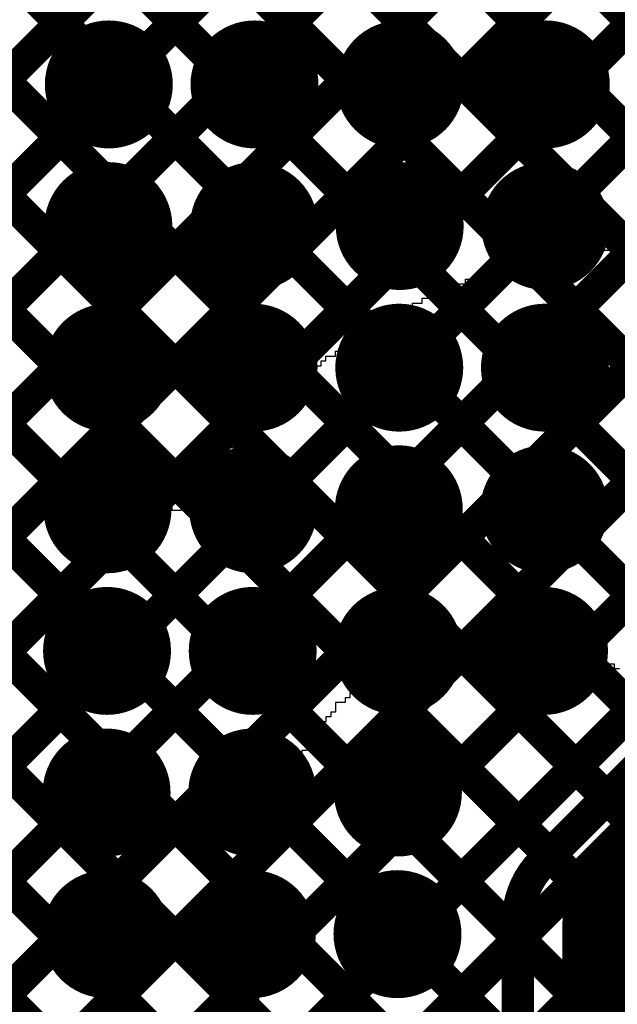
# Model space of a CAD drawing. Header units: millimetres. Extents: x 3.06 to 5.82, y 1.29 to 3.84.
# Tile 132 of 244: x 4.87 to 5.02, y 2.06 to 2.31. Entities that reach past the tile are written whole.
import ezdxf

# ---------------------------------------------------------------- set-up
doc = ezdxf.new("R2010")
doc.units = ezdxf.units.MM
doc.header["$MEASUREMENT"] = 0
for name, color, linetype in [('BottomLayer', 5, 'Continuous'), ('BottomSolder', 6, 'Continuous'), ('MultiLayer', 9, 'Continuous'), ('TopLayer', 1, 'Continuous'), ('TopOverlay', 2, 'Continuous'), ('TopSolder', 216, 'Continuous'), ('ViaHoleLayer', 16, 'Continuous')]:
    doc.layers.add(name, color=color, linetype=linetype)

msp = doc.modelspace()

# ---------------------------------------------------------------- linework, layer by layer
at = {"layer": 'BottomLayer', "const_width": 0.008}
for points in [[(4.789, 2.18685), (5.35367, 2.75152)], [(4.789, 2.21513), (5.32539, 2.75152)], [(4.789, 2.15856), (5.355, 2.72456)], [(4.789, 2.13028), (5.35968, 2.70096)], [(4.789, 2.10199), (5.37281, 2.68581)], [(4.789, 2.07371), (5.2974, 2.58211)], [(4.79368, 2.0501), (5.299, 2.55542)], [(4.789, 2.53663), (5.32363, 2.002)], [(4.80587, 2.03401), (5.299, 2.52714)], [(4.789, 2.50834), (5.23034, 2.067)], [(4.82414, 2.024), (5.30213, 2.50199)], [(4.85043, 2.022), (5.31337, 2.48494)], [(4.789, 2.48006), (5.20562, 2.06344)], [(4.87805, 2.02134), (5.33087, 2.47416)], [(4.87328, 1.96), (5.38483, 2.47155)], [(4.89178, 2.00678), (5.35655, 2.47155)], [(4.90157, 1.96), (5.41311, 2.47155)], [(4.789, 2.45177), (5.18873, 2.05204)], [(4.789, 2.42349), (5.17789, 2.0346)], [(4.789, 2.3952), (5.175, 2.0092)], [(4.789, 2.36692), (5.17714, 1.97878)], [(4.789, 2.33864), (5.17531, 1.95233)], [(4.789, 2.31035), (5.19988, 1.89948)], [(4.789, 2.28207), (5.18109, 1.88999)], [(4.789, 2.25379), (5.17088, 1.87191)], [(4.789, 2.2255), (5.307, 1.7075)], [(4.789, 2.19722), (5.307, 1.67922)], [(4.789, 2.16893), (5.307, 1.65093)], [(4.789, 2.14065), (5.307, 1.62265)]]:
    msp.add_lwpolyline(points, dxfattribs=at)
at = {"layer": 'BottomLayer', "const_width": 0.01181}
for points in [[(4.88498, 2.29, 1), (4.89679, 2.29, 1)], [(4.92098, 2.29, 1), (4.93279, 2.29, 1)], [(4.95698, 2.29, 1), (4.96879, 2.29, 1)], [(4.99298, 2.29, 1), (5.00479, 2.29, 1)], [(4.88487, 2.255, 1), (4.89668, 2.255, 1)], [(4.92087, 2.255, 1), (4.93268, 2.255, 1)], [(4.95687, 2.255, 1), (4.96868, 2.255, 1)], [(4.99287, 2.255, 1), (5.00468, 2.255, 1)], [(4.88476, 2.22, 1), (4.89657, 2.22, 1)], [(4.92076, 2.22, 1), (4.93257, 2.22, 1)], [(4.95676, 2.22, 1), (4.96857, 2.22, 1)], [(4.99276, 2.22, 1), (5.00457, 2.22, 1)], [(4.88465, 2.185, 1), (4.89646, 2.185, 1)], [(4.92065, 2.185, 1), (4.93246, 2.185, 1)], [(4.95665, 2.185, 1), (4.96846, 2.185, 1)], [(4.99265, 2.185, 1), (5.00446, 2.185, 1)], [(4.88454, 2.15, 1), (4.89635, 2.15, 1)], [(4.92054, 2.15, 1), (4.93235, 2.15, 1)], [(4.95654, 2.15, 1), (4.96835, 2.15, 1)], [(4.99254, 2.15, 1), (5.00435, 2.15, 1)], [(4.88443, 2.115, 1), (4.89624, 2.115, 1)], [(4.92043, 2.115, 1), (4.93224, 2.115, 1)], [(4.95643, 2.115, 1), (4.96824, 2.115, 1)], [(4.88431, 2.08, 1), (4.89613, 2.08, 1)], [(4.92031, 2.08, 1), (4.93213, 2.08, 1)], [(4.95631, 2.08, 1), (4.96813, 2.08, 1)]]:
    msp.add_lwpolyline(points, format="xyb", close=True, dxfattribs=at)
at = {"layer": 'BottomSolder', "const_width": 0.01581}
for points in [[(4.88298, 2.29, 1), (4.89879, 2.29, 1)], [(4.91898, 2.29, 1), (4.93479, 2.29, 1)], [(4.95498, 2.29, 1), (4.97079, 2.29, 1)], [(4.99098, 2.29, 1), (5.00679, 2.29, 1)], [(4.88287, 2.255, 1), (4.89868, 2.255, 1)], [(4.91887, 2.255, 1), (4.93468, 2.255, 1)], [(4.95487, 2.255, 1), (4.97068, 2.255, 1)], [(4.99087, 2.255, 1), (5.00668, 2.255, 1)], [(4.88276, 2.22, 1), (4.89857, 2.22, 1)], [(4.91876, 2.22, 1), (4.93457, 2.22, 1)], [(4.95476, 2.22, 1), (4.97057, 2.22, 1)], [(4.99076, 2.22, 1), (5.00657, 2.22, 1)], [(4.88265, 2.185, 1), (4.89846, 2.185, 1)], [(4.91865, 2.185, 1), (4.93446, 2.185, 1)], [(4.95465, 2.185, 1), (4.97046, 2.185, 1)], [(4.99065, 2.185, 1), (5.00646, 2.185, 1)], [(4.88254, 2.15, 1), (4.89835, 2.15, 1)], [(4.91854, 2.15, 1), (4.93435, 2.15, 1)], [(4.95454, 2.15, 1), (4.97035, 2.15, 1)], [(4.99054, 2.15, 1), (5.00635, 2.15, 1)], [(4.88243, 2.115, 1), (4.89824, 2.115, 1)], [(4.91843, 2.115, 1), (4.93424, 2.115, 1)], [(4.95443, 2.115, 1), (4.97024, 2.115, 1)], [(4.88231, 2.08, 1), (4.89813, 2.08, 1)], [(4.91831, 2.08, 1), (4.93413, 2.08, 1)], [(4.95431, 2.08, 1), (4.97013, 2.08, 1)]]:
    msp.add_lwpolyline(points, format="xyb", close=True, dxfattribs=at)
at = {"layer": 'MultiLayer', "const_width": 0.01181}
for points in [[(4.88498, 2.29, 1), (4.89679, 2.29, 1)], [(4.92098, 2.29, 1), (4.93279, 2.29, 1)], [(4.95698, 2.29, 1), (4.96879, 2.29, 1)], [(4.99298, 2.29, 1), (5.00479, 2.29, 1)], [(4.88487, 2.255, 1), (4.89668, 2.255, 1)], [(4.92087, 2.255, 1), (4.93268, 2.255, 1)], [(4.95687, 2.255, 1), (4.96868, 2.255, 1)], [(4.99287, 2.255, 1), (5.00468, 2.255, 1)], [(4.88476, 2.22, 1), (4.89657, 2.22, 1)], [(4.92076, 2.22, 1), (4.93257, 2.22, 1)], [(4.95676, 2.22, 1), (4.96857, 2.22, 1)], [(4.99276, 2.22, 1), (5.00457, 2.22, 1)], [(4.88465, 2.185, 1), (4.89646, 2.185, 1)], [(4.92065, 2.185, 1), (4.93246, 2.185, 1)], [(4.95665, 2.185, 1), (4.96846, 2.185, 1)], [(4.99265, 2.185, 1), (5.00446, 2.185, 1)], [(4.88454, 2.15, 1), (4.89635, 2.15, 1)], [(4.92054, 2.15, 1), (4.93235, 2.15, 1)], [(4.95654, 2.15, 1), (4.96835, 2.15, 1)], [(4.99254, 2.15, 1), (5.00435, 2.15, 1)], [(4.88443, 2.115, 1), (4.89624, 2.115, 1)], [(4.92043, 2.115, 1), (4.93224, 2.115, 1)], [(4.95643, 2.115, 1), (4.96824, 2.115, 1)], [(4.88431, 2.08, 1), (4.89613, 2.08, 1)], [(4.92031, 2.08, 1), (4.93213, 2.08, 1)], [(4.95631, 2.08, 1), (4.96813, 2.08, 1)]]:
    msp.add_lwpolyline(points, format="xyb", close=True, dxfattribs=at)
at = {"layer": 'TopLayer'}
for points, const_width in [([(4.59587, 2.022), (5.01387, 2.44)], 0.008), ([(4.62415, 2.022), (5.04215, 2.44)], 0.008), ([(4.64578, 2.01534), (5.07044, 2.44)], 0.008), ([(4.65992, 2.0012), (5.09872, 2.44)], 0.008), ([(4.67006, 1.84163), (5.26843, 2.44)], 0.008), ([(4.67082, 1.98381), (5.12701, 2.44)], 0.008), ([(4.671, 1.95571), (5.15529, 2.44)], 0.008), ([(4.671, 1.92742), (5.18358, 2.44)], 0.008), ([(4.671, 1.89914), (5.21186, 2.44)], 0.008), ([(4.671, 1.87086), (5.24014, 2.44)], 0.008), ([(4.68764, 2.44), (5.01397, 2.11367)], 0.008), ([(4.71592, 2.44), (5.02814, 2.12778)], 0.008), ([(4.7442, 2.44), (5.0512, 2.133)], 0.008), ([(4.77249, 2.44), (5.07949, 2.133)], 0.008), ([(4.80077, 2.44), (5.10777, 2.133)], 0.008), ([(4.82906, 2.44), (5.13606, 2.133)], 0.008), ([(4.85734, 2.44), (5.16434, 2.133)], 0.008), ([(4.87805, 2.02134), (5.29671, 2.44)], 0.008), ([(4.88563, 2.44), (5.19263, 2.133)], 0.008), ([(4.89178, 2.00678), (5.325, 2.44)], 0.008), ([(4.67547, 2.42388), (4.99983, 2.09953)], 0.008), ([(4.678, 2.39307), (4.992, 2.07907)], 0.008), ([(4.58188, 2.34777), (4.97065, 1.959)], 0.008), ([(4.69694, 2.34585), (4.992, 2.05079)], 0.008), ([(4.69547, 2.31903), (4.992, 2.0225)], 0.008), ([(4.68133, 2.30489), (4.992, 1.99422)], 0.008), ([(4.65793, 2.3), (4.98662, 1.97132)], 0.008), ([(4.99819, 2.09788), (5.02712, 2.12681)], 0.008), ([(5.013, 2.083), (5.042, 2.112)], 0.02), ([(5.013, 1.968), (5.013, 2.083)], 0.02), ([(4.992, 1.9767), (4.992, 2.083)], 0.008), ([(4.892, 1.97872), (4.992, 2.07872)], 0.008)]:
    msp.add_lwpolyline(points, dxfattribs=dict(at, const_width=const_width))
for points, const_width in [([(4.88498, 2.29, 1), (4.89679, 2.29, 1)], 0.01181), ([(4.92098, 2.29, 1), (4.93279, 2.29, 1)], 0.01181), ([(4.95698, 2.29, 1), (4.96879, 2.29, 1)], 0.01181), ([(4.99298, 2.29, 1), (5.00479, 2.29, 1)], 0.01181), ([(4.88487, 2.255, 1), (4.89668, 2.255, 1)], 0.01181), ([(4.92087, 2.255, 1), (4.93268, 2.255, 1)], 0.01181), ([(4.95687, 2.255, 1), (4.96868, 2.255, 1)], 0.01181), ([(4.99287, 2.255, 1), (5.00468, 2.255, 1)], 0.01181), ([(4.88476, 2.22, 1), (4.89657, 2.22, 1)], 0.01181), ([(4.92076, 2.22, 1), (4.93257, 2.22, 1)], 0.01181), ([(4.95676, 2.22, 1), (4.96857, 2.22, 1)], 0.01181), ([(4.99276, 2.22, 1), (5.00457, 2.22, 1)], 0.01181), ([(4.88465, 2.185, 1), (4.89646, 2.185, 1)], 0.01181), ([(4.92065, 2.185, 1), (4.93246, 2.185, 1)], 0.01181), ([(4.95665, 2.185, 1), (4.96846, 2.185, 1)], 0.01181), ([(4.99265, 2.185, 1), (5.00446, 2.185, 1)], 0.01181), ([(4.88454, 2.15, 1), (4.89635, 2.15, 1)], 0.01181), ([(4.92054, 2.15, 1), (4.93235, 2.15, 1)], 0.01181), ([(4.95654, 2.15, 1), (4.96835, 2.15, 1)], 0.01181), ([(4.99254, 2.15, 1), (5.00435, 2.15, 1)], 0.01181), ([(4.88443, 2.115, 1), (4.89624, 2.115, 1)], 0.01181), ([(4.92043, 2.115, 1), (4.93224, 2.115, 1)], 0.01181), ([(4.95643, 2.115, 1), (4.96824, 2.115, 1)], 0.01181), ([(5.01197, 2.11367, 1), (5.01597, 2.11367, 1)], 0.004), ([(4.99783, 2.09953, 1), (5.00183, 2.09953, 1)], 0.004), ([(4.99615, 2.09785, 1), (5.00015, 2.09785, 1)], 0.004), ([(4.99619, 2.09788, 1), (5.00019, 2.09788, 1)], 0.004), ([(4.99619, 2.09788, 1), (5.00019, 2.09788, 1)], 0.004), ([(5.008, 2.083, 1), (5.018, 2.083, 1)], 0.01), ([(5.008, 2.083, 1), (5.018, 2.083, 1)], 0.01), ([(4.88431, 2.08, 1), (4.89613, 2.08, 1)], 0.01181), ([(4.92031, 2.08, 1), (4.93213, 2.08, 1)], 0.01181), ([(4.95631, 2.08, 1), (4.96813, 2.08, 1)], 0.01181), ([(4.99, 2.083, 1), (4.994, 2.083, 1)], 0.004), ([(4.99, 2.083, 1), (4.994, 2.083, 1)], 0.004), ([(4.99, 2.083, 1), (4.994, 2.083, 1)], 0.004), ([(4.99, 2.07907, 1), (4.994, 2.07907, 1)], 0.004), ([(4.99, 2.07872, 1), (4.994, 2.07872, 1)], 0.004)]:
    msp.add_lwpolyline(points, format="xyb", close=True, dxfattribs=dict(at, const_width=const_width))
at = {"layer": 'TopLayer', "const_width": 0.008}
for points in [[(4.992, 2.083, -0.199534), (4.99819, 2.09788)], [(4.992, 2.083, -0.198912), (4.99815, 2.09785)]]:
    msp.add_lwpolyline(points, format="xyb", dxfattribs=at)
at = {"layer": 'TopOverlay'}
for p, q in [((5.00639, 2.24784), (5.00639, 2.24903)), ((5.00639, 2.24903), (5.00877, 2.24903)), ((5.00877, 2.24903), (5.00877, 2.24784)), ((5.00996, 2.24784), (5.00996, 2.24903)), ((5.00996, 2.24903), (5.01709, 2.24903)), ((4.99569, 2.24546), (4.99569, 2.24665)), ((4.99569, 2.24665), (5.00044, 2.24665)), ((5.00044, 2.24665), (5.00044, 2.24784)), ((5.00044, 2.24784), (5.00639, 2.24784)), ((5.00877, 2.24784), (5.00996, 2.24784)), ((4.98617, 2.24308), (4.98617, 2.24427)), ((4.98617, 2.24427), (4.98974, 2.24427)), ((4.98974, 2.24427), (4.98974, 2.24546)), ((4.98974, 2.24546), (4.99569, 2.24546)), ((4.97904, 2.24071), (4.97904, 2.24189)), ((4.97904, 2.24189), (4.9826, 2.24189)), ((4.9826, 2.24189), (4.9826, 2.24308)), ((4.9826, 2.24308), (4.98617, 2.24308)), ((4.97309, 2.23833), (4.97309, 2.23952)), ((4.97309, 2.23952), (4.97666, 2.23952)), ((4.97666, 2.23952), (4.97666, 2.24071)), ((4.97666, 2.24071), (4.97904, 2.24071)), ((4.96833, 2.23595), (4.96833, 2.23714)), ((4.96833, 2.23714), (4.97071, 2.23714)), ((4.97071, 2.23714), (4.97071, 2.23833)), ((4.97071, 2.23833), (4.97309, 2.23833)), ((4.96358, 2.23357), (4.96358, 2.23476)), ((4.96358, 2.23476), (4.96595, 2.23476)), ((4.96595, 2.23476), (4.96595, 2.23595)), ((4.96595, 2.23595), (4.96833, 2.23595)), ((4.95882, 2.23119), (4.95882, 2.23238)), ((4.95882, 2.23238), (4.9612, 2.23238)), ((4.9612, 2.23238), (4.9612, 2.23357)), ((4.9612, 2.23357), (4.96358, 2.23357)), ((4.95525, 2.22881), (4.95525, 2.23)), ((4.95525, 2.23), (4.95763, 2.23)), ((4.95763, 2.23), (4.95763, 2.23119)), ((4.95763, 2.23119), (4.95882, 2.23119)), ((4.86962, 2.22643), (4.86962, 2.22762)), ((4.86962, 2.22762), (4.87319, 2.22762)), ((4.87319, 2.22762), (4.87319, 2.22643)), ((4.95168, 2.22643), (4.95168, 2.22762)), ((4.95168, 2.22762), (4.95287, 2.22762)), ((4.95287, 2.22762), (4.95287, 2.22881)), ((4.95287, 2.22881), (4.95525, 2.22881)), ((4.86843, 2.22643), (4.86962, 2.22643)), ((4.87319, 2.22643), (4.87438, 2.22643)), ((4.87438, 2.22643), (4.87438, 2.22525)), ((4.87438, 2.22525), (4.87557, 2.22525)), ((4.87557, 2.22525), (4.87557, 2.22406)), ((4.94811, 2.22406), (4.94811, 2.22525)), ((4.94811, 2.22525), (4.9493, 2.22525)), ((4.9493, 2.22525), (4.9493, 2.22643)), ((4.9493, 2.22643), (4.95168, 2.22643)), ((4.87557, 2.22406), (4.87795, 2.22406)), ((4.87795, 2.22406), (4.87795, 2.22287)), ((4.87795, 2.22287), (4.87914, 2.22287)), ((4.87914, 2.22287), (4.87914, 2.22168)), ((4.94455, 2.22168), (4.94455, 2.22287)), ((4.94455, 2.22287), (4.94693, 2.22287)), ((4.94693, 2.22287), (4.94693, 2.22406)), ((4.94693, 2.22406), (4.94811, 2.22406)), ((4.87914, 2.22168), (4.88033, 2.22168)), ((4.88033, 2.22168), (4.88033, 2.22049)), ((4.88033, 2.22049), (4.88152, 2.22049)), ((4.88152, 2.22049), (4.88152, 2.2193)), ((4.88152, 2.2193), (4.88271, 2.2193)), ((4.88271, 2.2193), (4.88271, 2.21811)), ((4.93979, 2.21811), (4.93979, 2.2193)), ((4.93979, 2.2193), (4.94217, 2.2193)), ((4.94217, 2.2193), (4.94217, 2.22049)), ((4.94217, 2.22049), (4.94336, 2.22049)), ((4.94336, 2.22049), (4.94336, 2.22168)), ((4.94336, 2.22168), (4.94455, 2.22168)), ((4.88271, 2.21811), (4.88389, 2.21811)), ((4.88389, 2.21811), (4.88389, 2.21692)), ((4.88389, 2.21692), (4.88508, 2.21692)), ((4.88508, 2.21692), (4.88508, 2.21573)), ((4.93741, 2.21573), (4.93741, 2.21692)), ((4.93741, 2.21692), (4.9386, 2.21692)), ((4.9386, 2.21692), (4.9386, 2.21811)), ((4.9386, 2.21811), (4.93979, 2.21811)), ((4.88508, 2.21573), (4.88627, 2.21573)), ((4.88627, 2.21573), (4.88627, 2.21454)), ((4.88627, 2.21454), (4.88746, 2.21454)), ((4.88746, 2.21454), (4.88746, 2.21335)), ((4.93503, 2.21335), (4.93503, 2.21454)), ((4.93503, 2.21454), (4.93622, 2.21454)), ((4.93622, 2.21454), (4.93622, 2.21573)), ((4.93622, 2.21573), (4.93741, 2.21573)), ((4.88746, 2.21335), (4.88865, 2.21335)), ((4.88865, 2.21335), (4.88865, 2.21216)), ((4.88865, 2.21216), (4.88984, 2.21216)), ((4.88984, 2.21216), (4.88984, 2.21097)), ((4.93265, 2.21097), (4.93265, 2.21216)), ((4.93265, 2.21216), (4.93384, 2.21216)), ((4.93384, 2.21216), (4.93384, 2.21335)), ((4.93384, 2.21335), (4.93503, 2.21335)), ((4.88984, 2.21097), (4.89103, 2.21097)), ((4.89103, 2.21097), (4.89103, 2.20979)), ((4.89103, 2.20979), (4.89103, 2.2086)), ((4.92909, 2.2086), (4.92909, 2.20979)), ((4.92909, 2.20979), (4.93028, 2.20979)), ((4.93028, 2.20979), (4.93028, 2.21097)), ((4.93028, 2.21097), (4.93265, 2.21097)), ((4.89103, 2.2086), (4.89222, 2.2086)), ((4.89222, 2.2086), (4.89222, 2.20741)), ((4.89222, 2.20741), (4.89341, 2.20741)), ((4.89341, 2.20741), (4.89341, 2.20622)), ((4.92671, 2.20622), (4.92671, 2.20741)), ((4.92671, 2.20741), (4.92909, 2.20741)), ((4.92909, 2.20741), (4.92909, 2.2086)), ((4.89341, 2.20622), (4.8946, 2.20622)), ((4.8946, 2.20622), (4.8946, 2.20503)), ((4.8946, 2.20503), (4.89579, 2.20503)), ((4.89579, 2.20503), (4.89579, 2.20384)), ((4.92433, 2.20384), (4.92433, 2.20503)), ((4.92433, 2.20503), (4.92671, 2.20503)), ((4.92671, 2.20503), (4.92671, 2.20622)), ((4.89579, 2.20384), (4.89579, 2.20265)), ((4.89579, 2.20265), (4.89698, 2.20265)), ((4.89698, 2.20265), (4.89698, 2.20146)), ((4.92195, 2.20146), (4.92195, 2.20265)), ((4.92195, 2.20265), (4.92314, 2.20265)), ((4.92314, 2.20265), (4.92314, 2.20384)), ((4.92314, 2.20384), (4.92433, 2.20384)), ((4.89698, 2.20146), (4.89698, 2.20027)), ((4.89698, 2.20027), (4.89817, 2.20027)), ((4.89817, 2.20027), (4.89817, 2.19908)), ((4.91957, 2.19908), (4.91957, 2.20027)), ((4.91957, 2.20027), (4.92195, 2.20027)), ((4.92195, 2.20027), (4.92195, 2.20146)), ((4.89817, 2.19908), (4.89936, 2.19908)), ((4.89936, 2.19908), (4.89936, 2.19789)), ((4.89936, 2.19789), (4.89936, 2.1967)), ((4.91838, 2.1967), (4.91838, 2.19789)), ((4.91838, 2.19789), (4.91957, 2.19789)), ((4.91957, 2.19789), (4.91957, 2.19908)), ((4.89936, 2.1967), (4.90054, 2.1967)), ((4.90054, 2.1967), (4.90054, 2.19551)), ((4.90054, 2.19551), (4.90173, 2.19551)), ((4.90173, 2.19551), (4.90173, 2.19432)), ((4.916, 2.19432), (4.916, 2.19551)), ((4.916, 2.19551), (4.91719, 2.19551)), ((4.91719, 2.19551), (4.91719, 2.1967)), ((4.91719, 2.1967), (4.91838, 2.1967)), ((4.90173, 2.19432), (4.90173, 2.19314)), ((4.90173, 2.19314), (4.90292, 2.19314)), ((4.90292, 2.19314), (4.90292, 2.19195)), ((4.91482, 2.19314), (4.91482, 2.19432)), ((4.91482, 2.19432), (4.916, 2.19432)), ((4.91482, 2.19195), (4.91482, 2.19314)), ((4.90292, 2.19195), (4.90292, 2.19076)), ((4.90292, 2.19076), (4.90411, 2.19076)), ((4.90411, 2.19076), (4.90411, 2.18957)), ((4.91244, 2.18957), (4.91244, 2.19076)), ((4.91244, 2.19076), (4.91363, 2.19076)), ((4.91363, 2.19076), (4.91363, 2.19195)), ((4.91363, 2.19195), (4.91482, 2.19195)), ((4.90411, 2.18957), (4.90411, 2.18838)), ((4.90411, 2.18838), (4.90411, 2.18719)), ((4.91125, 2.18838), (4.91125, 2.18957)), ((4.91125, 2.18957), (4.91244, 2.18957)), ((4.91125, 2.18719), (4.91125, 2.18838)), ((4.90411, 2.18719), (4.9053, 2.18719)), ((4.9053, 2.18719), (4.9053, 2.186)), ((4.9053, 2.186), (4.90649, 2.186)), ((4.90649, 2.186), (4.90649, 2.18481)), ((4.90887, 2.18481), (4.90887, 2.186)), ((4.90887, 2.186), (4.91006, 2.186)), ((4.91006, 2.186), (4.91006, 2.18719)), ((4.91006, 2.18719), (4.91125, 2.18719)), ((4.90649, 2.18481), (4.90887, 2.18481)), ((4.98379, 2.15389), (4.9826, 2.15389)), ((4.9826, 2.15389), (4.9826, 2.1527)), ((4.98379, 2.1527), (4.98379, 2.15389)), ((4.98855, 2.15389), (4.98617, 2.15389)), ((4.98617, 2.15389), (4.98617, 2.1527)), ((4.98855, 2.1527), (4.98855, 2.15389)), ((4.99212, 2.15389), (4.98974, 2.15389)), ((4.98974, 2.15389), (4.98974, 2.1527)), ((4.99212, 2.1527), (4.99212, 2.15389)), ((4.9945, 2.15389), (4.99331, 2.15389)), ((4.99331, 2.15389), (4.99331, 2.1527)), ((4.9945, 2.1527), (4.9945, 2.15389)), ((4.97547, 2.15151), (4.97071, 2.15151)), ((4.97071, 2.15151), (4.97071, 2.15032)), ((4.9826, 2.1527), (4.97547, 2.1527)), ((4.97547, 2.1527), (4.97547, 2.15151)), ((4.98617, 2.1527), (4.98379, 2.1527)), ((4.98974, 2.1527), (4.98855, 2.1527)), ((4.99331, 2.1527), (4.99212, 2.1527)), ((5.00044, 2.1527), (4.9945, 2.1527)), ((5.00044, 2.15151), (5.00044, 2.1527)), ((5.0052, 2.15151), (5.00044, 2.15151)), ((5.0052, 2.15032), (5.0052, 2.15151)), ((4.96833, 2.14913), (4.96476, 2.14913)), ((4.96476, 2.14913), (4.96476, 2.14794)), ((4.97071, 2.15032), (4.96833, 2.15032)), ((4.96833, 2.15032), (4.96833, 2.14913)), ((5.00877, 2.15032), (5.0052, 2.15032)), ((5.00877, 2.14913), (5.00877, 2.15032)), ((5.01115, 2.14913), (5.00877, 2.14913)), ((5.01115, 2.14794), (5.01115, 2.14913)), ((4.96239, 2.14675), (4.96001, 2.14675)), ((4.96001, 2.14675), (4.96001, 2.14557)), ((4.96476, 2.14794), (4.96239, 2.14794)), ((4.96239, 2.14794), (4.96239, 2.14675)), ((5.01352, 2.14794), (5.01115, 2.14794)), ((5.01352, 2.14675), (5.01352, 2.14794)), ((5.0159, 2.14675), (5.01352, 2.14675)), ((5.0159, 2.14557), (5.0159, 2.14675)), ((4.95763, 2.14438), (4.95644, 2.14438)), ((4.95644, 2.14438), (4.95644, 2.14319)), ((4.96001, 2.14557), (4.95763, 2.14557)), ((4.95763, 2.14557), (4.95763, 2.14438)), ((5.01709, 2.14557), (5.0159, 2.14557)), ((4.95525, 2.142), (4.95287, 2.142)), ((4.95287, 2.142), (4.95287, 2.14081)), ((4.95644, 2.14319), (4.95525, 2.14319)), ((4.95525, 2.14319), (4.95525, 2.142)), ((4.95287, 2.13962), (4.95049, 2.13962)), ((4.95049, 2.13962), (4.95049, 2.13843)), ((4.95287, 2.14081), (4.95287, 2.13962)), ((4.9493, 2.13724), (4.94693, 2.13724)), ((4.94693, 2.13724), (4.94693, 2.13605)), ((4.95049, 2.13843), (4.9493, 2.13843)), ((4.9493, 2.13843), (4.9493, 2.13724)), ((4.94693, 2.13486), (4.94574, 2.13486)), ((4.94574, 2.13486), (4.94574, 2.13367)), ((4.94693, 2.13605), (4.94693, 2.13486)), ((4.94455, 2.13248), (4.94336, 2.13248)), ((4.94336, 2.13248), (4.94336, 2.13129)), ((4.94574, 2.13367), (4.94455, 2.13367)), ((4.94455, 2.13367), (4.94455, 2.13248)), ((4.94336, 2.13129), (4.94217, 2.13129)), ((4.94217, 2.13129), (4.94217, 2.1301)), ((4.94217, 2.1301), (4.94217, 2.12892)), ((4.94098, 2.12773), (4.93979, 2.12773)), ((4.93979, 2.12773), (4.93979, 2.12654)), ((4.94217, 2.12892), (4.94098, 2.12892)), ((4.94098, 2.12892), (4.94098, 2.12773)), ((4.93979, 2.12535), (4.9386, 2.12535)), ((4.9386, 2.12535), (4.9386, 2.12416)), ((4.93979, 2.12654), (4.93979, 2.12535)), ((4.9386, 2.12297), (4.93741, 2.12297)), ((4.93741, 2.12297), (4.93741, 2.12178)), ((4.9386, 2.12416), (4.9386, 2.12297)), ((4.93741, 2.12178), (4.93622, 2.12178)), ((4.93622, 2.12178), (4.93622, 2.12059)), ((4.93622, 2.12059), (4.93622, 2.1194)), ((4.93622, 2.1194), (4.93503, 2.1194)), ((4.93503, 2.1194), (4.93503, 2.11821)), ((4.93503, 2.11821), (4.93503, 2.11702)), ((4.93503, 2.11702), (4.93384, 2.11702)), ((4.93384, 2.11702), (4.93384, 2.11583)), ((4.93384, 2.11583), (4.93384, 2.11464)), ((4.93384, 2.11464), (4.93384, 2.11346)), ((4.93384, 2.11346), (4.93265, 2.11346)), ((4.93265, 2.11346), (4.93265, 2.11227)), ((4.93265, 2.11227), (4.93265, 2.11108)), ((4.93265, 2.11108), (4.93147, 2.11108)), ((4.93147, 2.11108), (4.93147, 2.10989)), ((4.93147, 2.10989), (4.93147, 2.1087)), ((4.93147, 2.1087), (4.93147, 2.10751)), ((4.93147, 2.10751), (4.93147, 2.10632)), ((4.93147, 2.10632), (4.93028, 2.10632)), ((4.93028, 2.10632), (4.93028, 2.10513)), ((4.93028, 2.10513), (4.93028, 2.10394)), ((4.93028, 2.10394), (4.93028, 2.10275)), ((4.93028, 2.10275), (4.93028, 2.10156)), ((4.93028, 2.10156), (4.93028, 2.10037)), ((4.93028, 2.10037), (4.93028, 2.09918)), ((4.93028, 2.09918), (4.92909, 2.09918)), ((4.92909, 2.09918), (4.92909, 2.098)), ((4.92909, 2.098), (4.92909, 2.09681)), ((4.92909, 2.09681), (4.92909, 2.09562)), ((4.92909, 2.09562), (4.92909, 2.09443)), ((4.92909, 2.09443), (4.9279, 2.09443)), ((4.9279, 2.09443), (4.9279, 2.09324)), ((4.9279, 2.09324), (4.9279, 2.09205)), ((4.9279, 2.09205), (4.9279, 2.09086)), ((4.9279, 2.09086), (4.9279, 2.08967)), ((4.9279, 2.08967), (4.9279, 2.08848)), ((4.9279, 2.08848), (4.9279, 2.08729)), ((4.9279, 2.08729), (4.9279, 2.0861)), ((4.9279, 2.0861), (4.9279, 2.08491)), ((4.9279, 2.08491), (4.9279, 2.08372)), ((4.9279, 2.08372), (4.9279, 2.08253)), ((4.9279, 2.08253), (4.9279, 2.08135)), ((4.9279, 2.08135), (4.9279, 2.08016)), ((4.9279, 2.08016), (4.9279, 2.07897)), ((4.9279, 2.07897), (4.9279, 2.07778)), ((4.9279, 2.07778), (4.9279, 2.07659)), ((4.9279, 2.07659), (4.9279, 2.0754)), ((4.9279, 2.0754), (4.9279, 2.07421)), ((4.9279, 2.07421), (4.9279, 2.07302)), ((4.9279, 2.07302), (4.9279, 2.07183)), ((4.9279, 2.07183), (4.9279, 2.07064)), ((4.9279, 2.07064), (4.9279, 2.06945)), ((4.9279, 2.06945), (4.9279, 2.06826)), ((4.9279, 2.06826), (4.9279, 2.06707)), ((4.9279, 2.06707), (4.9279, 2.06589)), ((4.9279, 2.06589), (4.9279, 2.0647)), ((4.9279, 2.0647), (4.9279, 2.06351)), ((4.9279, 2.06351), (4.9279, 2.06232))]:
    msp.add_line(p, q, dxfattribs=at)
at = {"layer": 'TopSolder', "const_width": 0.01581}
for points in [[(4.88298, 2.29, 1), (4.89879, 2.29, 1)], [(4.91898, 2.29, 1), (4.93479, 2.29, 1)], [(4.95498, 2.29, 1), (4.97079, 2.29, 1)], [(4.99098, 2.29, 1), (5.00679, 2.29, 1)], [(4.88287, 2.255, 1), (4.89868, 2.255, 1)], [(4.91887, 2.255, 1), (4.93468, 2.255, 1)], [(4.95487, 2.255, 1), (4.97068, 2.255, 1)], [(4.99087, 2.255, 1), (5.00668, 2.255, 1)], [(4.88276, 2.22, 1), (4.89857, 2.22, 1)], [(4.91876, 2.22, 1), (4.93457, 2.22, 1)], [(4.95476, 2.22, 1), (4.97057, 2.22, 1)], [(4.99076, 2.22, 1), (5.00657, 2.22, 1)], [(4.88265, 2.185, 1), (4.89846, 2.185, 1)], [(4.91865, 2.185, 1), (4.93446, 2.185, 1)], [(4.95465, 2.185, 1), (4.97046, 2.185, 1)], [(4.99065, 2.185, 1), (5.00646, 2.185, 1)], [(4.88254, 2.15, 1), (4.89835, 2.15, 1)], [(4.91854, 2.15, 1), (4.93435, 2.15, 1)], [(4.95454, 2.15, 1), (4.97035, 2.15, 1)], [(4.99054, 2.15, 1), (5.00635, 2.15, 1)], [(4.88243, 2.115, 1), (4.89824, 2.115, 1)], [(4.91843, 2.115, 1), (4.93424, 2.115, 1)], [(4.95443, 2.115, 1), (4.97024, 2.115, 1)], [(4.88231, 2.08, 1), (4.89813, 2.08, 1)], [(4.91831, 2.08, 1), (4.93413, 2.08, 1)], [(4.95431, 2.08, 1), (4.97013, 2.08, 1)]]:
    msp.add_lwpolyline(points, format="xyb", close=True, dxfattribs=at)
at = {"layer": 'ViaHoleLayer', "const_width": 0.00787}
for points in [[(4.88695, 2.29, 1), (4.89483, 2.29, 1)], [(4.92295, 2.29, 1), (4.93083, 2.29, 1)], [(4.95895, 2.29, 1), (4.96683, 2.29, 1)], [(4.99495, 2.29, 1), (5.00283, 2.29, 1)], [(4.88684, 2.255, 1), (4.89471, 2.255, 1)], [(4.92284, 2.255, 1), (4.93071, 2.255, 1)], [(4.95884, 2.255, 1), (4.96671, 2.255, 1)], [(4.99484, 2.255, 1), (5.00271, 2.255, 1)], [(4.88673, 2.22, 1), (4.8946, 2.22, 1)], [(4.92273, 2.22, 1), (4.9306, 2.22, 1)], [(4.95873, 2.22, 1), (4.9666, 2.22, 1)], [(4.99473, 2.22, 1), (5.0026, 2.22, 1)], [(4.88662, 2.185, 1), (4.89449, 2.185, 1)], [(4.92262, 2.185, 1), (4.93049, 2.185, 1)], [(4.95862, 2.185, 1), (4.96649, 2.185, 1)], [(4.99462, 2.185, 1), (5.00249, 2.185, 1)], [(4.88651, 2.15, 1), (4.89438, 2.15, 1)], [(4.92251, 2.15, 1), (4.93038, 2.15, 1)], [(4.95851, 2.15, 1), (4.96638, 2.15, 1)], [(4.99451, 2.15, 1), (5.00238, 2.15, 1)], [(4.88639, 2.115, 1), (4.89427, 2.115, 1)], [(4.92239, 2.115, 1), (4.93027, 2.115, 1)], [(4.95839, 2.115, 1), (4.96627, 2.115, 1)], [(4.88628, 2.08, 1), (4.89416, 2.08, 1)], [(4.92228, 2.08, 1), (4.93016, 2.08, 1)], [(4.95828, 2.08, 1), (4.96616, 2.08, 1)]]:
    msp.add_lwpolyline(points, format="xyb", close=True, dxfattribs=at)

doc.saveas('drawing.dxf')
